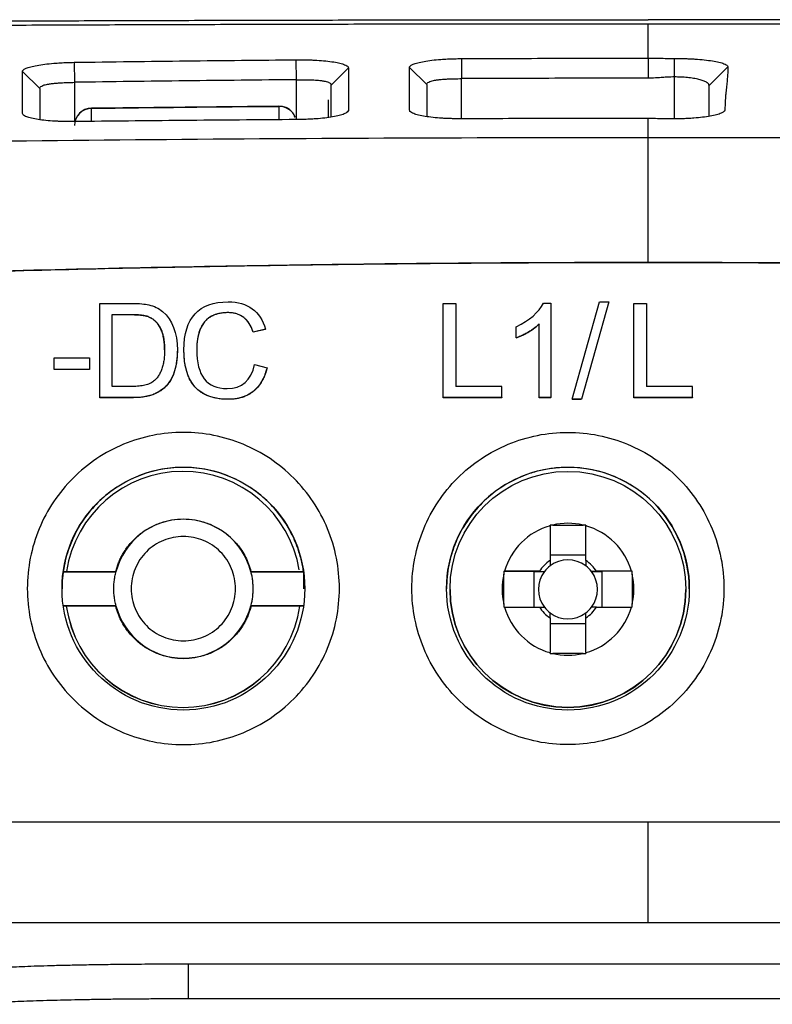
# Model space of a CAD drawing. Header units: millimetres. Extents: x 156922 to 157823, y 112322 to 113312.
# Tile 76 of 123: x 157441 to 157463, y 112912 to 112940. Entities that reach past the tile are written whole.
import ezdxf

# ---------------------------------------------------------------- set-up
doc = ezdxf.new("R2010")
doc.units = ezdxf.units.MM

msp = doc.modelspace()

# ---------------------------------------------------------------- linework, layer by layer
at = {"color": 7, "linetype": 'Continuous', "lineweight": 25}
for p, q in [((157449.029, 112938.524), (157449.024, 112939.1)), ((157453.786, 112939.133), (157453.789, 112938.555)), ((157459.172, 112939.145), (157459.172, 112938.567)), ((157459.929, 112938.604), (157459.929, 112939.139)), ((157442.621, 112939.026), (157442.629, 112938.449)), ((157450.529, 112938.866), (157450.029, 112938.369)), ((157452.789, 112938.386), (157452.288, 112938.877)), ((157461.473, 112938.893), (157460.929, 112938.356)), ((157441.629, 112938.273), (157441.128, 112938.76)), ((157449.029, 112937.375), (157449.029, 112938.524)), ((157453.789, 112937.399), (157453.789, 112938.555)), ((157459.929, 112937.395), (157459.929, 112938.604)), ((157441.629, 112938.273), (157441.629, 112937.373)), ((157442.629, 112938.449), (157442.629, 112937.318)), ((157452.789, 112938.386), (157452.789, 112937.462)), ((157460.929, 112937.469), (157460.929, 112938.356)), ((157448.525, 112937.76), (157443.122, 112937.702)), ((157443.122, 112937.705), (157443.122, 112937.699)), ((157443.123, 112937.323), (157443.122, 112937.699)), ((157448.525, 112937.757), (157448.525, 112937.37)), ((157449.959, 112937.44), (157449.959, 112937.941)), ((157450.457, 112937.564), (157450.529, 112937.635)), ((157459.172, 112933.26), (157459.172, 112936.862)), ((157443.356, 112929.362), (157443.356, 112932.076)), ((157443.356, 112932.076), (157444.289, 112932.076)), ((157453.262, 112932.076), (157453.622, 112932.076)), ((157453.262, 112929.362), (157453.262, 112932.076)), ((157453.622, 112932.076), (157453.622, 112929.684)), ((157456.15, 112932.089), (157456.365, 112932.089)), ((157456.365, 112932.089), (157456.365, 112929.362)), ((157456.983, 112929.316), (157457.77, 112932.123)), ((157458.039, 112932.123), (157457.251, 112929.316)), ((157458.039, 112932.121), (157457.251, 112929.314)), ((157457.77, 112932.123), (157458.039, 112932.123)), ((157458.039, 112932.121), (157458.039, 112932.123)), ((157458.762, 112929.362), (157458.762, 112932.076)), ((157458.762, 112932.076), (157459.122, 112932.076)), ((157459.122, 112932.076), (157459.122, 112929.684)), ((157443.716, 112931.754), (157444.285, 112931.754)), ((157443.716, 112929.684), (157443.716, 112931.754)), ((157444.285, 112931.753), (157443.716, 112931.753)), ((157444.285, 112931.754), (157444.285, 112931.753)), ((157447.058, 112931.812), (157447.058, 112931.813)), ((157444.749, 112931.699), (157444.749, 112931.697)), ((157456.031, 112929.362), (157456.031, 112931.487)), ((157448.135, 112931.331), (157447.784, 112931.248)), ((157448.135, 112931.329), (157447.784, 112931.246)), ((157447.784, 112931.246), (157447.784, 112931.248)), ((157448.135, 112931.329), (157448.135, 112931.331)), ((157455.366, 112931.085), (157455.366, 112931.407)), ((157455.366, 112931.085), (157455.366, 112931.083)), ((157445.786, 112930.738), (157445.786, 112930.74)), ((157442.039, 112930.175), (157442.039, 112930.51)), ((157442.039, 112930.51), (157443.064, 112930.51)), ((157443.064, 112930.51), (157443.064, 112930.175)), ((157447.822, 112930.314), (157448.182, 112930.224)), ((157442.039, 112930.174), (157442.039, 112930.175)), ((157443.064, 112930.175), (157442.039, 112930.175)), ((157443.064, 112930.174), (157442.039, 112930.174)), ((157443.064, 112930.175), (157443.064, 112930.174)), ((157444.294, 112929.684), (157443.716, 112929.684)), ((157454.956, 112929.684), (157453.622, 112929.684)), ((157454.956, 112929.362), (157454.956, 112929.684)), ((157460.456, 112929.684), (157459.122, 112929.684)), ((157460.456, 112929.362), (157460.456, 112929.684)), ((157443.356, 112929.361), (157443.356, 112929.362)), ((157444.333, 112929.362), (157443.356, 112929.362)), ((157444.333, 112929.361), (157443.356, 112929.361)), ((157444.333, 112929.362), (157444.333, 112929.361)), ((157447.06, 112929.314), (157447.06, 112929.316)), ((157453.262, 112929.361), (157453.262, 112929.362)), ((157454.956, 112929.362), (157453.262, 112929.362)), ((157454.956, 112929.361), (157453.262, 112929.361)), ((157454.956, 112929.362), (157454.956, 112929.361)), ((157456.031, 112929.361), (157456.031, 112929.362)), ((157456.365, 112929.362), (157456.031, 112929.362)), ((157456.365, 112929.361), (157456.031, 112929.361)), ((157456.365, 112929.361), (157456.365, 112929.362)), ((157456.983, 112929.316), (157456.983, 112929.314)), ((157456.983, 112929.316), (157457.251, 112929.316)), ((157457.251, 112929.314), (157456.983, 112929.314)), ((157457.251, 112929.314), (157457.251, 112929.316)), ((157460.456, 112929.362), (157458.762, 112929.362)), ((157458.762, 112929.361), (157458.762, 112929.362)), ((157460.456, 112929.361), (157458.762, 112929.361)), ((157460.456, 112929.362), (157460.456, 112929.361)), ((157456.344, 112925.671), (157456.344, 112924.667)), ((157456.423, 112925.691), (157457.295, 112925.691)), ((157457.374, 112924.667), (157457.374, 112925.671)), ((157457.374, 112924.82), (157456.344, 112924.82)), ((157442.304, 112924.347), (157442.305, 112924.352)), ((157442.304, 112924.347), (157443.826, 112924.347)), ((157442.305, 112924.352), (157443.819, 112924.352)), ((157443.819, 112924.352), (157443.826, 112924.347)), ((157447.719, 112924.352), (157447.712, 112924.347)), ((157447.712, 112924.347), (157449.234, 112924.347)), ((157447.719, 112924.352), (157449.233, 112924.352)), ((157449.233, 112924.352), (157449.234, 112924.347)), ((157449.234, 112924.347), (157449.234, 112923.855)), ((157455.01, 112924.357), (157455.876, 112924.352)), ((157456.034, 112924.357), (157455.03, 112924.357)), ((157455.876, 112924.352), (157455.876, 112923.327)), ((157455.876, 112924.352), (157456.181, 112924.352)), ((157457.536, 112924.352), (157457.842, 112924.352)), ((157458.688, 112924.357), (157457.684, 112924.357)), ((157458.708, 112924.357), (157457.842, 112924.352)), ((157457.842, 112923.327), (157457.842, 112924.352)), ((157455.01, 112923.406), (157455.01, 112924.279)), ((157458.708, 112924.279), (157458.708, 112923.406)), ((157453.459, 112923.837), (157453.459, 112923.833)), ((157460.259, 112923.833), (157460.259, 112923.837)), ((157443.826, 112923.364), (157442.304, 112923.364)), ((157443.819, 112923.352), (157442.305, 112923.352)), ((157443.819, 112923.352), (157443.826, 112923.364)), ((157447.719, 112923.352), (157447.712, 112923.364)), ((157449.234, 112923.364), (157447.712, 112923.364)), ((157449.233, 112923.352), (157447.719, 112923.352)), ((157455.03, 112923.327), (157456.034, 112923.327)), ((157457.684, 112923.327), (157458.688, 112923.327)), ((157456.344, 112923.017), (157456.344, 112922.013)), ((157457.374, 112922.013), (157457.374, 112923.017)), ((157456.344, 112922.853), (157457.374, 112922.853)), ((157457.295, 112921.993), (157456.423, 112921.993)), ((157459.172, 112914.236), (157459.172, 112917.128)), ((157459.172, 112914.236), (157461.172, 112914.236)), ((157461.172, 112914.236), (157499.559, 112914.236)), ((157445.903, 112913.045), (157497.729, 112913.045)), ((157445.903, 112913.045), (157445.903, 112912.045)), ((157445.903, 112912.045), (157497.729, 112912.045))]:
    msp.add_line(p, q, dxfattribs=at)
at = {"color": 7, "linetype": 'Continuous', "lineweight": 25, "flags": 128}
for points in [[(157448.525, 112937.757), (157448.525, 112937.763), (157448.525, 112937.76)], [(157459.172, 112936.862), (157460.172, 112936.861), (157461.172, 112936.86)]]:
    msp.add_lwpolyline(points, dxfattribs=at)
at = {"color": 7, "linetype": 'Continuous', "lineweight": 25}
for centre, radius in [((157445.769, 112923.859), 3.5), ((157456.859, 112923.859), 3.5), ((157456.859, 112923.837), 3.4)]:
    msp.add_circle(centre, radius, dxfattribs=at)
for centre, radius, start, end in [((157443.129, 112937.205), 0.5, 90.7555, 180.0253), ((157443.126, 112937.202), 0.497, 90.3863, 179.6484), ((157448.531, 112937.257), 0.5, 20.7318, 90.6738), ((157445.759, 112923.837), 3.4, 9.4672, 171.29), ((157456.859, 112923.852), 3.5, 0.0002, 90.0002), ((157445.769, 112923.855), 2.004, 14.1884, 165.8116), ((157456.859, 112923.842), 1.9, 105.7268, 164.2729), ((157456.859, 112923.842), 1.9, 76.7262, 103.2738), ((157456.859, 112923.842), 1.9, 15.7271, 74.2732), ((157456.859, 112923.842), 0.972, 121.9777, 148.022), ((157456.859, 112923.837), 0.851, 52.7591, 127.2409), ((157456.859, 112923.842), 0.972, 31.978, 58.0223), ((157456.859, 112923.837), 0.851, 142.7587, 217.2413), ((157456.859, 112923.837), 0.851, 127.241, 142.7587), ((157456.859, 112923.837), 0.851, 37.2413, 52.759), ((157456.859, 112923.837), 0.851, 322.7587, 37.2413), ((157456.859, 112923.842), 1.9, 166.7261, 193.2739), ((157456.859, 112923.842), 1.9, 346.7261, 13.2739), ((157456.859, 112923.833), 3.4, 180.0002, 359.9998), ((157445.759, 112923.833), 3.4, 188.132, 351.868), ((157445.759, 112923.837), 3.4, 188.2037, 351.7963), ((157445.769, 112923.856), 2.004, 194.1884, 345.8116), ((157456.859, 112923.842), 1.9, 195.7271, 254.2732), ((157456.859, 112923.842), 0.972, 211.978, 238.0223), ((157456.859, 112923.837), 0.851, 217.2413, 232.759), ((157456.859, 112923.842), 1.9, 285.7268, 344.2729), ((157456.859, 112923.842), 0.972, 301.9777, 328.022), ((157456.859, 112923.837), 0.851, 307.241, 322.7587), ((157456.859, 112923.837), 0.851, 232.7591, 307.2409), ((157456.859, 112923.842), 1.9, 256.7262, 283.2738)]:
    msp.add_arc(centre, radius, start, end, dxfattribs=at)
for points, knots in [([(157408.574, 112939.978), (157408.986, 112939.983), (157409.809, 112939.992), (157411.046, 112940.005), (157412.286, 112940.018), (157413.528, 112940.031), (157414.773, 112940.043), (157416.02, 112940.055), (157417.269, 112940.066), (157418.521, 112940.078), (157419.774, 112940.088), (157421.031, 112940.099), (157422.289, 112940.109), (157423.55, 112940.119), (157424.813, 112940.129), (157426.079, 112940.138), (157427.346, 112940.147), (157428.616, 112940.155), (157429.889, 112940.163), (157431.164, 112940.171), (157432.441, 112940.179), (157434.136, 112940.188), (157436.25, 112940.199), (157438.785, 112940.21), (157441.322, 112940.221), (157443.863, 112940.23), (157446.407, 112940.237), (157448.954, 112940.243), (157451.504, 112940.248), (157454.058, 112940.252), (157456.614, 112940.254), (157458.319, 112940.254), (157459.172, 112940.254)], [0, 0, 0, 0, 0.025196, 0.050378, 0.075548, 0.100707, 0.125857, 0.150999, 0.176135, 0.201267, 0.226395, 0.251522, 0.276649, 0.301777, 0.326908, 0.352044, 0.377186, 0.402336, 0.427494, 0.452664, 0.477846, 0.503041, 0.552805, 0.602523, 0.652206, 0.701865, 0.751514, 0.801162, 0.850824, 0.900509, 0.950231, 1, 1, 1, 1]), ([(157509.77, 112939.978), (157509.358, 112939.983), (157508.535, 112939.992), (157507.296, 112940.005), (157506.055, 112940.018), (157504.811, 112940.031), (157503.564, 112940.043), (157502.315, 112940.055), (157501.063, 112940.066), (157499.809, 112940.078), (157498.553, 112940.088), (157497.295, 112940.099), (157496.034, 112940.109), (157494.772, 112940.119), (157493.509, 112940.128), (157492.243, 112940.138), (157490.976, 112940.146), (157489.708, 112940.155), (157488.439, 112940.163), (157487.168, 112940.171), (157485.897, 112940.178), (157484.625, 112940.185), (157483.351, 112940.192), (157482.078, 112940.198), (157480.803, 112940.204), (157479.529, 112940.21), (157478.254, 112940.215), (157476.979, 112940.22), (157475.703, 112940.225), (157474.428, 112940.229), (157473.153, 112940.233), (157471.879, 112940.237), (157470.604, 112940.24), (157469.33, 112940.243), (157468.057, 112940.246), (157466.785, 112940.248), (157465.513, 112940.25), (157464.243, 112940.251), (157462.973, 112940.253), (157461.705, 112940.254), (157460.438, 112940.254), (157459.594, 112940.254), (157459.172, 112940.254)], [0, 0, 0, 0, 0.025202, 0.050404, 0.075604, 0.100802, 0.125997, 0.151189, 0.176375, 0.201557, 0.226732, 0.251901, 0.277062, 0.302214, 0.327358, 0.352491, 0.377614, 0.402725, 0.427824, 0.45291, 0.477982, 0.50304, 0.528082, 0.553108, 0.578118, 0.60311, 0.628083, 0.653038, 0.677973, 0.702887, 0.727781, 0.752652, 0.7775, 0.802325, 0.827127, 0.851903, 0.876654, 0.901378, 0.926076, 0.950746, 0.975387, 1, 1, 1, 1]), ([(157422.174, 112939.98), (157422.595, 112939.983), (157423.435, 112939.991), (157424.697, 112940.001), (157425.961, 112940.011), (157427.227, 112940.021), (157428.494, 112940.03), (157429.763, 112940.039), (157431.033, 112940.047), (157432.305, 112940.055), (157433.577, 112940.063), (157434.851, 112940.07), (157436.126, 112940.077), (157437.402, 112940.084), (157438.679, 112940.09), (157439.957, 112940.096), (157441.235, 112940.101), (157442.514, 112940.106), (157443.794, 112940.111), (157445.074, 112940.116), (157446.355, 112940.119), (157447.636, 112940.123), (157448.918, 112940.126), (157450.2, 112940.129), (157451.481, 112940.132), (157452.763, 112940.134), (157454.045, 112940.135), (157455.327, 112940.137), (157456.609, 112940.138), (157457.891, 112940.138), (157458.745, 112940.138), (157459.172, 112940.138)], [0, 0, 0, 0, 0.034623, 0.069235, 0.103838, 0.138431, 0.173013, 0.207586, 0.242148, 0.276701, 0.311244, 0.345776, 0.380299, 0.414811, 0.449314, 0.483807, 0.518289, 0.552762, 0.587225, 0.621677, 0.65612, 0.690553, 0.724976, 0.759389, 0.793792, 0.828185, 0.862568, 0.896941, 0.931304, 0.965657, 1, 1, 1, 1]), ([(157459.172, 112939.145), (157459.172, 112939.496), (157459.172, 112939.828), (157459.172, 112940.138), (157459.172, 112940.138), (157459.172, 112940.138), (157459.172, 112940.138)], [0.662291, 0.662291, 0.662291, 0.662291, 1, 1, 1, 1.0000017, 1.0000017, 1.0000017, 1.0000017]), ([(157459.172, 112940.138), (157459.572, 112940.138), (157460.371, 112940.138), (157461.57, 112940.138), (157462.769, 112940.137), (157463.969, 112940.136), (157465.169, 112940.134), (157466.369, 112940.132), (157467.569, 112940.13), (157468.769, 112940.128), (157469.969, 112940.125), (157471.17, 112940.122), (157472.37, 112940.118), (157473.57, 112940.114), (157474.769, 112940.11), (157475.968, 112940.106), (157477.167, 112940.101), (157478.366, 112940.096), (157479.564, 112940.09), (157480.761, 112940.085), (157481.958, 112940.079), (157483.154, 112940.072), (157484.349, 112940.065), (157485.543, 112940.058), (157486.737, 112940.051), (157487.929, 112940.043), (157489.121, 112940.035), (157490.311, 112940.026), (157491.501, 112940.018), (157492.689, 112940.008), (157493.875, 112939.999), (157495.061, 112939.989), (157496.245, 112939.979), (157497.427, 112939.969), (157498.608, 112939.958), (157499.788, 112939.947), (157500.965, 112939.935), (157502.141, 112939.924), (157503.316, 112939.912), (157504.488, 112939.899), (157505.658, 112939.886), (157506.826, 112939.873), (157507.993, 112939.86), (157509.157, 112939.846), (157510.319, 112939.832), (157511.479, 112939.818), (157512.636, 112939.803), (157513.406, 112939.793), (157513.79, 112939.788)], [0, 0, 0, 0, 0.02154, 0.043088, 0.064645, 0.086211, 0.107786, 0.12937, 0.150963, 0.172565, 0.194175, 0.215794, 0.237422, 0.259059, 0.280705, 0.30236, 0.324024, 0.345696, 0.367377, 0.389068, 0.410767, 0.432475, 0.454191, 0.475917, 0.497652, 0.519395, 0.541148, 0.562909, 0.584679, 0.606458, 0.628246, 0.650042, 0.671848, 0.693663, 0.715486, 0.737318, 0.75916, 0.78101, 0.802869, 0.824736, 0.846613, 0.868499, 0.890394, 0.912297, 0.934209, 0.956131, 0.978061, 1, 1, 1, 1]), ([(157442.621, 112939.026), (157443.7, 112939.041), (157445.835, 112939.07), (157447.969, 112939.09), (157449.024, 112939.1)], [0, 0, 0, 0, 0.505989, 1, 1, 1, 1]), ([(157449.024, 112939.1), (157449.064, 112939.101), (157449.145, 112939.101), (157449.266, 112939.1), (157449.384, 112939.097), (157449.501, 112939.092), (157449.67, 112939.083), (157449.883, 112939.066), (157450.11, 112939.037), (157450.294, 112939), (157450.413, 112938.963), (157450.484, 112938.928), (157450.522, 112938.897), (157450.526, 112938.876), (157450.529, 112938.866)], [0, 0, 0, 0, 0.050105, 0.099814, 0.149496, 0.199514, 0.250229, 0.374584, 0.499897, 0.623974, 0.749688, 0.833573, 0.916595, 1, 1, 1, 1]), ([(157452.288, 112938.877), (157452.289, 112938.884), (157452.291, 112938.896), (157452.304, 112938.915), (157452.326, 112938.934), (157452.357, 112938.953), (157452.415, 112938.98), (157452.521, 112939.015), (157452.704, 112939.054), (157452.929, 112939.087), (157453.165, 112939.109), (157453.386, 112939.123), (157453.585, 112939.131), (157453.719, 112939.132), (157453.786, 112939.133)], [0, 0, 0, 0, 0.050045, 0.099853, 0.149685, 0.199801, 0.250455, 0.376295, 0.500245, 0.625517, 0.749905, 0.834221, 0.917015, 1, 1, 1, 1]), ([(157453.786, 112939.133), (157454.686, 112939.136), (157456.481, 112939.144), (157458.277, 112939.145), (157459.172, 112939.145)], [0, 0, 0, 0, 0.501133, 1, 1, 1, 1]), ([(157459.172, 112939.145), (157459.205, 112939.145), (157459.28, 112939.144), (157459.407, 112939.143), (157459.574, 112939.142), (157459.751, 112939.139), (157459.877, 112939.139), (157459.929, 112939.139)], [0, 0, 0, 0, 0.130988, 0.297633, 0.500016, 0.793109, 1, 1, 1, 1]), ([(157459.929, 112939.139), (157459.97, 112939.139), (157460.052, 112939.138), (157460.173, 112939.136), (157460.292, 112939.132), (157460.409, 112939.127), (157460.58, 112939.117), (157460.797, 112939.098), (157461.031, 112939.067), (157461.224, 112939.03), (157461.35, 112938.992), (157461.425, 112938.956), (157461.466, 112938.925), (157461.471, 112938.903), (157461.473, 112938.893)], [0, 0, 0, 0, 0.050278, 0.100103, 0.149797, 0.199686, 0.250092, 0.37478, 0.499902, 0.624663, 0.749808, 0.833461, 0.916388, 1, 1, 1, 1]), ([(157441.128, 112938.76), (157441.129, 112938.767), (157441.131, 112938.779), (157441.144, 112938.798), (157441.166, 112938.817), (157441.196, 112938.835), (157441.254, 112938.863), (157441.359, 112938.898), (157441.542, 112938.938), (157441.766, 112938.972), (157442.001, 112938.996), (157442.222, 112939.012), (157442.419, 112939.021), (157442.553, 112939.024), (157442.621, 112939.026)], [0, 0, 0, 0, 0.050094, 0.099934, 0.149775, 0.199871, 0.250473, 0.376175, 0.500259, 0.62563, 0.749897, 0.83421, 0.917004, 1, 1, 1, 1]), ([(157461.473, 112938.893), (157461.472, 112938.848), (157461.47, 112938.75), (157461.46, 112938.608), (157461.445, 112938.452), (157461.429, 112938.29), (157461.412, 112938.127), (157461.398, 112937.967), (157461.389, 112937.818), (157461.388, 112937.71), (157461.387, 112937.657)], [0, 0, 0, 0, 0.1150045, 0.2500439, 0.3568271, 0.5000427, 0.6478412, 0.7500189, 0.8789503, 1, 1, 1, 1]), ([(157449.029, 112938.524), (157447.967, 112938.514), (157445.833, 112938.493), (157443.7, 112938.464), (157442.629, 112938.449)], [0, 0, 0, 0, 0.497876, 1, 1, 1, 1]), ([(157449.029, 112938.524), (157449.091, 112938.525), (157449.213, 112938.526), (157449.401, 112938.524), (157449.585, 112938.516), (157449.734, 112938.502), (157449.829, 112938.486), (157449.899, 112938.47), (157449.946, 112938.454), (157449.991, 112938.431), (157450.021, 112938.405), (157450.029, 112938.381), (157450.029, 112938.369)], [2, 2, 2, 2, 2.385379, 2.76693, 3.212195, 3.655425, 3.947547, 4.104801, 4.419257, 4.577532, 4.898635, 5.198814, 5.198814, 5.198814, 5.198814]), ([(157452.789, 112938.386), (157452.789, 112938.399), (157452.798, 112938.425), (157452.84, 112938.459), (157452.919, 112938.49), (157453.026, 112938.513), (157453.131, 112938.526), (157453.207, 112938.534), (157453.286, 112938.54), (157453.409, 112938.548), (157453.584, 112938.553), (157453.72, 112938.555), (157453.789, 112938.555)], [2, 2, 2, 2, 2.319285, 2.659026, 3.027243, 3.463928, 3.758271, 3.906497, 4.055395, 4.339051, 4.76238, 5.189994, 5.189994, 5.189994, 5.189994]), ([(157459.172, 112938.568), (157458.274, 112938.567), (157456.479, 112938.566), (157454.685, 112938.559), (157453.789, 112938.555)], [0, 0, 0, 0, 0.500757, 1, 1, 1, 1]), ([(157459.929, 112938.604), (157459.896, 112938.604), (157459.821, 112938.602), (157459.695, 112938.596), (157459.528, 112938.584), (157459.351, 112938.571), (157459.225, 112938.568), (157459.172, 112938.567)], [0, 0, 0, 0, 0.129617, 0.2962571, 0.5000045, 0.7914886, 1, 1, 1, 1]), ([(157460.929, 112938.356), (157460.928, 112938.365), (157460.926, 112938.38), (157460.913, 112938.402), (157460.895, 112938.421), (157460.875, 112938.437), (157460.837, 112938.462), (157460.766, 112938.495), (157460.639, 112938.533), (157460.486, 112938.564), (157460.308, 112938.587), (157460.12, 112938.601), (157459.992, 112938.603), (157459.929, 112938.604)], [0, 0, 0, 0, 0.065503, 0.123477, 0.173921, 0.216834, 0.252215, 0.383834, 0.502968, 0.633052, 0.759098, 0.881332, 1, 1, 1, 1]), ([(157441.629, 112938.273), (157441.629, 112938.286), (157441.638, 112938.312), (157441.68, 112938.345), (157441.759, 112938.376), (157441.867, 112938.399), (157441.972, 112938.413), (157442.049, 112938.421), (157442.128, 112938.428), (157442.251, 112938.437), (157442.425, 112938.444), (157442.561, 112938.448), (157442.629, 112938.449)], [2, 2, 2, 2, 2.319067, 2.658461, 3.02678, 3.464273, 3.759177, 3.90771, 4.056932, 4.338616, 4.759786, 5.185472, 5.185472, 5.185472, 5.185472]), ([(157450.029, 112937.448), (157450.029, 112937.556), (157450.029, 112937.877), (157450.029, 112938.173), (157450.029, 112938.369)], [0, 0, 0, 0, 0.3388102, 1, 1, 1, 1]), ([(157448.992, 112937.441), (157448.972, 112937.486), (157448.929, 112937.582), (157448.808, 112937.687), (157448.665, 112937.754), (157448.57, 112937.756), (157448.525, 112937.757)], [0, 0, 0, 0, 0.23996, 0.512236, 0.768583, 1, 1, 1, 1]), ([(157442.624, 112937.318), (157442.586, 112937.318), (157442.509, 112937.317), (157442.394, 112937.318), (157442.282, 112937.321), (157442.171, 112937.324), (157442.009, 112937.332), (157441.802, 112937.348), (157441.574, 112937.376), (157441.384, 112937.412), (157441.258, 112937.449), (157441.181, 112937.484), (157441.139, 112937.516), (157441.133, 112937.538), (157441.13, 112937.549)], [0, 0, 0, 0, 0.050702, 0.100794, 0.150547, 0.200239, 0.250151, 0.375437, 0.499857, 0.624868, 0.749583, 0.833568, 0.916524, 1, 1, 1, 1]), ([(157450.529, 112937.635), (157450.528, 112937.629), (157450.525, 112937.615), (157450.509, 112937.595), (157450.485, 112937.575), (157450.451, 112937.556), (157450.387, 112937.527), (157450.272, 112937.491), (157450.08, 112937.452), (157449.851, 112937.419), (157449.621, 112937.398), (157449.408, 112937.385), (157449.219, 112937.377), (157449.091, 112937.376), (157449.026, 112937.375)], [0, 0, 0, 0, 0.050194, 0.099985, 0.149722, 0.199752, 0.250418, 0.375036, 0.500196, 0.624449, 0.749913, 0.832958, 0.915905, 1, 1, 1, 1]), ([(157453.788, 112937.398), (157453.749, 112937.398), (157453.672, 112937.398), (157453.558, 112937.4), (157453.445, 112937.404), (157453.334, 112937.408), (157453.171, 112937.418), (157452.964, 112937.435), (157452.736, 112937.465), (157452.546, 112937.503), (157452.419, 112937.542), (157452.341, 112937.579), (157452.299, 112937.611), (157452.293, 112937.633), (157452.29, 112937.645)], [0, 0, 0, 0, 0.050586, 0.100627, 0.150393, 0.200158, 0.250197, 0.375584, 0.499941, 0.624916, 0.7497, 0.833837, 0.916745, 1, 1, 1, 1]), ([(157459.172, 112937.407), (157458.285, 112937.407), (157456.49, 112937.406), (157454.695, 112937.401), (157453.788, 112937.398)], [0, 0, 0, 0, 0.4943002, 1, 1, 1, 1]), ([(157459.929, 112937.395), (157459.896, 112937.395), (157459.821, 112937.396), (157459.695, 112937.397), (157459.528, 112937.4), (157459.351, 112937.403), (157459.225, 112937.404), (157459.172, 112937.404)], [0, 0, 0, 0, 0.130275, 0.2968975, 0.5000234, 0.7923104, 1, 1, 1, 1]), ([(157461.387, 112937.657), (157461.387, 112937.65), (157461.385, 112937.637), (157461.371, 112937.617), (157461.349, 112937.597), (157461.319, 112937.577), (157461.26, 112937.548), (157461.153, 112937.512), (157460.971, 112937.472), (157460.749, 112937.439), (157460.523, 112937.417), (157460.311, 112937.404), (157460.122, 112937.397), (157459.993, 112937.396), (157459.929, 112937.395)], [0, 0, 0, 0, 0.050407, 0.100344, 0.150107, 0.199996, 0.250306, 0.375434, 0.500237, 0.62529, 0.750054, 0.83367, 0.916478, 1, 1, 1, 1]), ([(157449.026, 112937.375), (157447.932, 112937.367), (157445.798, 112937.352), (157443.664, 112937.329), (157442.624, 112937.318)], [0, 0, 0, 0, 0.512701, 1, 1, 1, 1]), ([(157461.172, 112936.858), (157462.327, 112936.857), (157464.638, 112936.853), (157468.104, 112936.841), (157473.636, 112936.809), (157479.61, 112936.748), (157486.05, 112936.644), (157490.861, 112936.545), (157495.703, 112936.425), (157498.922, 112936.328), (157500.55, 112936.279)], [0, 0, 0, 0, 0.087977, 0.176008, 0.264056, 0.50937, 0.631091, 0.75468, 0.875935, 1, 1, 1, 1]), ([(157420.084, 112932.198), (157421.077, 112932.249), (157423.044, 112932.35), (157425.961, 112932.487), (157428.815, 112932.612), (157431.606, 112932.724), (157434.333, 112932.823), (157436.998, 112932.911), (157440.133, 112933.003), (157443.722, 112933.092), (157447.748, 112933.169), (157451.659, 112933.222), (157455.454, 112933.254), (157457.946, 112933.258), (157459.172, 112933.26)], [0, 0, 0, 0, 0.076331, 0.151025, 0.224069, 0.295482, 0.365274, 0.433442, 0.499982, 0.605894, 0.708863, 0.808877, 0.905926, 1, 1, 1, 1]), ([(157498.261, 112932.194), (157497.303, 112932.243), (157495.397, 112932.341), (157492.551, 112932.475), (157489.732, 112932.598), (157486.941, 112932.711), (157484.177, 112932.813), (157481.441, 112932.904), (157476.352, 112933.054), (157468.934, 112933.21), (157459.175, 112933.279), (157449.413, 112933.21), (157441.307, 112933.04), (157434.83, 112932.839), (157429.988, 112932.657), (157425.063, 112932.445), (157421.753, 112932.278), (157420.084, 112932.194)], [0, 0, 0, 0, 0.036786, 0.073214, 0.109285, 0.144998, 0.180355, 0.215357, 0.250002, 0.375639, 0.499952, 0.62432, 0.75004, 0.810926, 0.872879, 0.935903, 1, 1, 1, 1]), ([(157459.172, 112933.26), (157459.939, 112933.259), (157461.487, 112933.257), (157463.83, 112933.244), (157466.213, 112933.224), (157468.637, 112933.195), (157471.101, 112933.156), (157473.606, 112933.108), (157476.152, 112933.051), (157479.37, 112932.968), (157483.327, 112932.846), (157488.09, 112932.67), (157493.096, 112932.458), (157496.512, 112932.286), (157498.261, 112932.199)], [0, 0, 0, 0, 0.058848, 0.118743, 0.179684, 0.241668, 0.304695, 0.368762, 0.433867, 0.500008, 0.615679, 0.737578, 0.865689, 1, 1, 1, 1]), ([(157444.285, 112931.754), (157444.334, 112931.754), (157444.427, 112931.753), (157444.554, 112931.742), (157444.66, 112931.727), (157444.721, 112931.708), (157444.749, 112931.699)], [0, 0, 0, 0, 0.317374, 0.588807, 0.8156, 1, 1, 1, 1]), ([(157444.749, 112931.697), (157444.731, 112931.703), (157444.693, 112931.716), (157444.63, 112931.729), (157444.558, 112931.74), (157444.475, 112931.747), (157444.383, 112931.752), (157444.319, 112931.752), (157444.285, 112931.753)], [0, 0, 0, 0, 0.118422, 0.255214, 0.411258, 0.587147, 0.783296, 1, 1, 1, 1]), ([(157447.058, 112931.812), (157447.016, 112931.811), (157446.936, 112931.809), (157446.82, 112931.792), (157446.713, 112931.765), (157446.615, 112931.727), (157446.527, 112931.677), (157446.448, 112931.617), (157446.378, 112931.545), (157446.317, 112931.462), (157446.267, 112931.368), (157446.225, 112931.263), (157446.193, 112931.148), (157446.17, 112931.021), (157446.157, 112930.884), (157446.155, 112930.789), (157446.154, 112930.74)], [0, 0, 0, 0, 0.0776399, 0.1501835, 0.2184191, 0.2832927, 0.3459024, 0.4074679, 0.4692705, 0.5325774, 0.598569, 0.6682895, 0.7426261, 0.822312, 0.9079431, 1, 1, 1, 1]), ([(157447.784, 112931.246), (157447.771, 112931.282), (157447.747, 112931.352), (157447.7, 112931.449), (157447.645, 112931.535), (157447.583, 112931.609), (157447.514, 112931.672), (157447.437, 112931.723), (157447.352, 112931.763), (157447.261, 112931.792), (157447.162, 112931.809), (157447.093, 112931.811), (157447.058, 112931.812)], [0, 0, 0, 0, 0.115088, 0.22261, 0.323813, 0.42019, 0.513468, 0.605545, 0.698396, 0.793946, 0.893965, 1, 1, 1, 1]), ([(157444.749, 112931.699), (157444.774, 112931.688), (157444.825, 112931.666), (157444.896, 112931.622), (157444.959, 112931.57), (157445.016, 112931.51), (157445.066, 112931.442), (157445.11, 112931.365), (157445.146, 112931.281), (157445.176, 112931.188), (157445.199, 112931.087), (157445.215, 112930.979), (157445.225, 112930.862), (157445.226, 112930.781), (157445.227, 112930.739)], [0, 0, 0, 0, 0.073509, 0.145267, 0.216429, 0.288176, 0.361662, 0.437963, 0.51804, 0.602725, 0.692725, 0.788628, 0.890919, 1, 1, 1, 1]), ([(157445.227, 112930.738), (157445.226, 112930.793), (157445.224, 112930.898), (157445.206, 112931.049), (157445.177, 112931.185), (157445.136, 112931.307), (157445.083, 112931.415), (157445.018, 112931.509), (157444.94, 112931.588), (157444.85, 112931.652), (157444.783, 112931.682), (157444.749, 112931.697)], [0, 0, 0, 0, 0.143946, 0.276044, 0.397345, 0.509201, 0.613336, 0.71188, 0.807334, 0.902449, 1, 1, 1, 1]), ([(157455.366, 112931.085), (157455.41, 112931.102), (157455.495, 112931.135), (157455.617, 112931.193), (157455.732, 112931.257), (157455.839, 112931.327), (157455.939, 112931.403), (157456.001, 112931.459), (157456.031, 112931.487)], [0, 0, 0, 0, 0.178291, 0.350953, 0.518674, 0.682207, 0.842361, 1, 1, 1, 1]), ([(157456.031, 112931.485), (157456.001, 112931.457), (157455.939, 112931.401), (157455.839, 112931.326), (157455.732, 112931.256), (157455.617, 112931.192), (157455.495, 112931.133), (157455.41, 112931.1), (157455.366, 112931.083)], [0, 0, 0, 0, 0.157639, 0.317793, 0.481326, 0.649047, 0.821709, 1, 1, 1, 1]), ([(157445.595, 112930.732), (157445.594, 112930.673), (157445.592, 112930.559), (157445.575, 112930.394), (157445.548, 112930.241), (157445.509, 112930.1), (157445.458, 112929.971), (157445.397, 112929.854), (157445.323, 112929.75), (157445.238, 112929.658), (157445.142, 112929.578), (157445.035, 112929.51), (157444.916, 112929.455), (157444.786, 112929.413), (157444.645, 112929.383), (157444.493, 112929.364), (157444.388, 112929.362), (157444.333, 112929.361)], [0, 0, 0, 0, 0.082759, 0.160173, 0.232678, 0.300805, 0.365192, 0.426595, 0.485884, 0.544024, 0.602036, 0.660949, 0.721747, 0.785324, 0.852466, 0.923839, 1, 1, 1, 1]), ([(157445.227, 112930.739), (157445.226, 112930.685), (157445.224, 112930.58), (157445.208, 112930.429), (157445.181, 112930.292), (157445.142, 112930.167), (157445.093, 112930.056), (157445.033, 112929.957), (157444.982, 112929.902), (157444.957, 112929.875)], [0, 0, 0, 0, 0.175986, 0.338557, 0.488815, 0.62815, 0.758307, 0.881419, 1, 1, 1, 1]), ([(157447.06, 112929.314), (157447.008, 112929.315), (157446.908, 112929.317), (157446.763, 112929.334), (157446.628, 112929.362), (157446.503, 112929.4), (157446.388, 112929.451), (157446.283, 112929.512), (157446.187, 112929.585), (157446.102, 112929.669), (157446.027, 112929.764), (157445.962, 112929.871), (157445.907, 112929.988), (157445.863, 112930.117), (157445.828, 112930.257), (157445.804, 112930.407), (157445.788, 112930.569), (157445.787, 112930.68), (157445.786, 112930.738)], [0, 0, 0, 0, 0.070487, 0.136822, 0.199475, 0.258999, 0.316041, 0.371336, 0.425686, 0.47994, 0.534947, 0.591524, 0.650424, 0.712313, 0.777767, 0.847272, 0.921238, 1, 1, 1, 1]), ([(157448.182, 112930.222), (157448.17, 112930.177), (157448.145, 112930.09), (157448.098, 112929.966), (157448.043, 112929.852), (157447.98, 112929.749), (157447.909, 112929.657), (157447.83, 112929.576), (157447.743, 112929.506), (157447.648, 112929.446), (157447.545, 112929.398), (157447.435, 112929.36), (157447.317, 112929.334), (157447.191, 112929.317), (157447.104, 112929.315), (157447.06, 112929.314)], [0, 0, 0, 0, 0.088766, 0.172658, 0.252269, 0.328296, 0.401536, 0.472879, 0.543288, 0.613765, 0.685308, 0.758873, 0.835337, 0.915486, 1, 1, 1, 1]), ([(157444.957, 112929.875), (157444.942, 112929.861), (157444.912, 112929.833), (157444.858, 112929.798), (157444.798, 112929.767), (157444.731, 112929.741), (157444.657, 112929.72), (157444.576, 112929.704), (157444.488, 112929.692), (157444.393, 112929.685), (157444.328, 112929.685), (157444.294, 112929.684)], [0, 0, 0, 0, 0.085979, 0.175761, 0.270696, 0.371927, 0.480398, 0.596877, 0.721986, 0.856225, 1, 1, 1, 1]), ([(157456.859, 112928.362), (157456.27, 112928.362), (157455.681, 112928.245), (157454.593, 112927.794), (157454.093, 112927.46), (157453.26, 112926.627), (157452.927, 112926.128), (157452.476, 112925.04), (157452.359, 112924.451), (157452.359, 112923.273), (157452.476, 112922.684), (157452.927, 112921.596), (157453.26, 112921.097), (157454.093, 112920.263), (157454.593, 112919.93), (157455.681, 112919.479), (157456.27, 112919.362), (157457.448, 112919.362), (157458.037, 112919.479), (157459.125, 112919.93), (157459.624, 112920.263), (157460.457, 112921.097), (157460.791, 112921.596), (157461.242, 112922.684), (157461.359, 112923.273), (157461.359, 112924.451), (157461.242, 112925.04), (157460.791, 112926.128), (157460.457, 112926.627), (157459.624, 112927.46), (157459.125, 112927.794), (157458.037, 112928.245), (157457.448, 112928.362), (157456.859, 112928.362)], [0, 0, 0, 0, 0.0625, 0.0625, 0.125, 0.125, 0.1875, 0.1875, 0.25, 0.25, 0.3125, 0.3125, 0.375, 0.375, 0.4375, 0.4375, 0.5, 0.5, 0.5625, 0.5625, 0.625, 0.625, 0.6875, 0.6875, 0.75, 0.75, 0.8125, 0.8125, 0.875, 0.875, 0.9375, 0.9375, 1, 1, 1, 1]), ([(157449.233, 112924.352), (157449.224, 112924.411), (157449.205, 112924.529), (157449.166, 112924.703), (157449.118, 112924.875), (157449.062, 112925.044), (157448.997, 112925.209), (157448.923, 112925.372), (157448.774, 112925.663), (157448.509, 112926.062), (157448.072, 112926.512), (157447.564, 112926.879), (157446.998, 112927.149), (157446.394, 112927.316), (157445.769, 112927.37), (157445.144, 112927.316), (157444.54, 112927.149), (157443.974, 112926.879), (157443.466, 112926.512), (157443.029, 112926.062), (157442.739, 112925.626), (157442.556, 112925.252), (157442.444, 112924.961), (157442.357, 112924.661), (157442.322, 112924.455), (157442.305, 112924.352)], [0, 0, 0, 0, 0.017984, 0.035854, 0.053655, 0.071435, 0.089241, 0.10712, 0.125118, 0.187572, 0.250083, 0.312538, 0.375048, 0.437503, 0.500013, 0.562468, 0.624979, 0.687433, 0.749944, 0.812399, 0.874909, 0.906298, 0.937441, 0.968591, 1, 1, 1, 1]), ([(157456.859, 112927.352), (157456.793, 112927.351), (157456.662, 112927.349), (157456.466, 112927.332), (157456.272, 112927.305), (157456.08, 112927.267), (157455.891, 112927.218), (157455.703, 112927.158), (157455.367, 112927.029), (157454.901, 112926.782), (157454.369, 112926.343), (157453.929, 112925.81), (157453.659, 112925.301), (157453.504, 112924.87), (157453.42, 112924.537), (157453.368, 112924.197), (157453.362, 112923.967), (157453.359, 112923.852)], [0, 0, 0, 0, 0.0360148, 0.0717501, 0.1073183, 0.1428334, 0.1784099, 0.2141617, 0.2502012, 0.3750664, 0.5000332, 0.6248984, 0.7498653, 0.8126666, 0.874882, 0.9371229, 1, 1, 1, 1]), ([(157443.819, 112924.352), (157443.831, 112924.395), (157443.854, 112924.481), (157443.9, 112924.605), (157443.954, 112924.726), (157444.015, 112924.844), (157444.119, 112925.014), (157444.283, 112925.225), (157444.529, 112925.45), (157444.808, 112925.632), (157445.214, 112925.809), (157445.769, 112925.903), (157446.323, 112925.809), (157446.729, 112925.632), (157447.008, 112925.45), (157447.254, 112925.225), (157447.437, 112924.991), (157447.566, 112924.768), (157447.657, 112924.565), (157447.698, 112924.423), (157447.719, 112924.352)], [0, 0, 0, 0, 0.025133, 0.050111, 0.075041, 0.100035, 0.125202, 0.187691, 0.250285, 0.312774, 0.375368, 0.500019, 0.624671, 0.68716, 0.749754, 0.812243, 0.874837, 0.91662, 0.958171, 1, 1, 1, 1]), ([(157447.273, 112923.857), (157447.273, 112923.66), (157447.234, 112923.463), (157447.083, 112923.1), (157446.972, 112922.933), (157446.693, 112922.654), (157446.527, 112922.543), (157446.163, 112922.392), (157445.966, 112922.353), (157445.572, 112922.353), (157445.375, 112922.392), (157445.011, 112922.543), (157444.844, 112922.654), (157444.566, 112922.933), (157444.454, 112923.1), (157444.304, 112923.463), (157444.265, 112923.66), (157444.265, 112924.054), (157444.304, 112924.251), (157444.454, 112924.615), (157444.566, 112924.782), (157444.844, 112925.06), (157445.011, 112925.172), (157445.375, 112925.322), (157445.572, 112925.361), (157445.966, 112925.361), (157446.163, 112925.322), (157446.527, 112925.172), (157446.693, 112925.06), (157446.972, 112924.782), (157447.083, 112924.615), (157447.234, 112924.251), (157447.273, 112924.054), (157447.273, 112923.857)], [0, 0, 0, 0, 0.0625, 0.0625, 0.125, 0.125, 0.1875, 0.1875, 0.25, 0.25, 0.3125, 0.3125, 0.375, 0.375, 0.4375, 0.4375, 0.5, 0.5, 0.5625, 0.5625, 0.625, 0.625, 0.6875, 0.6875, 0.75, 0.75, 0.8125, 0.8125, 0.875, 0.875, 0.9375, 0.9375, 1, 1, 1, 1]), ([(157442.304, 112924.347), (157442.297, 112924.292), (157442.283, 112924.184), (157442.271, 112924.02), (157442.27, 112923.91), (157442.269, 112923.855)], [0, 0, 0, 0, 0.333456, 0.666544, 1, 1, 1, 1]), ([(157443.826, 112923.364), (157443.815, 112923.411), (157443.793, 112923.504), (157443.773, 112923.644), (157443.763, 112923.785), (157443.763, 112923.926), (157443.773, 112924.067), (157443.793, 112924.207), (157443.815, 112924.3), (157443.826, 112924.347)], [0, 0, 0, 0, 0.1446767, 0.2875394, 0.4293026, 0.5706974, 0.7124606, 0.8553233, 1, 1, 1, 1]), ([(157447.712, 112924.347), (157447.722, 112924.306), (157447.74, 112924.226), (157447.759, 112924.103), (157447.771, 112923.98), (157447.773, 112923.897), (157447.773, 112923.855)], [0, 0, 0, 0, 0.250482, 0.5, 0.749518, 1, 1, 1, 1]), ([(157447.773, 112923.855), (157447.773, 112923.814), (157447.771, 112923.731), (157447.759, 112923.608), (157447.74, 112923.485), (157447.722, 112923.405), (157447.712, 112923.364)], [0, 0, 0, 0, 0.250482, 0.5, 0.749518, 1, 1, 1, 1]), ([(157447.719, 112923.352), (157447.707, 112923.309), (157447.683, 112923.224), (157447.638, 112923.099), (157447.584, 112922.978), (157447.522, 112922.86), (157447.419, 112922.69), (157447.254, 112922.48), (157447.009, 112922.255), (157446.73, 112922.072), (157446.323, 112921.895), (157445.769, 112921.802), (157445.215, 112921.895), (157444.808, 112922.072), (157444.529, 112922.255), (157444.283, 112922.48), (157444.101, 112922.713), (157443.971, 112922.937), (157443.881, 112923.139), (157443.84, 112923.281), (157443.819, 112923.352)], [0, 0, 0, 0, 0.025133, 0.050111, 0.075041, 0.100035, 0.125202, 0.187691, 0.250285, 0.312774, 0.375368, 0.500019, 0.624671, 0.68716, 0.749754, 0.812243, 0.874837, 0.91662, 0.958171, 1, 1, 1, 1]), ([(157459.172, 112917.128), (157457.367, 112917.128), (157453.881, 112917.128), (157448.836, 112917.128), (157444.161, 112917.128), (157437.94, 112917.128), (157430.025, 112917.129), (157423.545, 112917.128), (157420.292, 112917.128)], [0, 0, 0, 0, 0.139252, 0.269004, 0.389253, 0.5, 0.749024, 1, 1, 1, 1]), ([(157498.052, 112917.128), (157495.245, 112917.128), (157489.342, 112917.128), (157480.055, 112917.129), (157469.902, 112917.128), (157462.845, 112917.128), (157459.172, 112917.128)], [0, 0, 0, 0, 0.216612, 0.455474, 0.716599, 1, 1, 1, 1]), ([(157417.781, 112914.236), (157418.114, 112914.236), (157418.447, 112914.236), (157420.957, 112914.236), (157425.312, 112914.236), (157438.776, 112914.236), (157450.063, 112914.236), (157459.172, 112914.236)], [3.331036, 3.331036, 3.331036, 3.331036, 3.380178, 3.380178, 3.70156, 4.022942, 5.367207, 5.367207, 5.367207, 5.367207]), ([(157439.951, 112912.879), (157439.962, 112912.882), (157439.984, 112912.887), (157440.029, 112912.894), (157440.083, 112912.902), (157440.146, 112912.909), (157440.218, 112912.916), (157440.3, 112912.923), (157440.391, 112912.93), (157440.492, 112912.937), (157440.729, 112912.952), (157441.171, 112912.974), (157441.806, 112912.995), (157442.383, 112913.009), (157442.852, 112913.019), (157443.344, 112913.027), (157443.814, 112913.033), (157444.255, 112913.038), (157444.66, 112913.041), (157445.07, 112913.043), (157445.485, 112913.045), (157445.763, 112913.045), (157445.903, 112913.045)], [0, 0, 0, 0, 0.028047, 0.055938, 0.083716, 0.111427, 0.139117, 0.166831, 0.194616, 0.222515, 0.250575, 0.376224, 0.501932, 0.566774, 0.631679, 0.695414, 0.759213, 0.807597, 0.855633, 0.903555, 0.951599, 1, 1, 1, 1]), ([(157439.951, 112911.879), (157439.962, 112911.882), (157439.985, 112911.887), (157440.033, 112911.895), (157440.092, 112911.903), (157440.163, 112911.91), (157440.245, 112911.918), (157440.34, 112911.926), (157440.447, 112911.934), (157440.688, 112911.95), (157441.14, 112911.973), (157441.77, 112911.994), (157442.322, 112912.008), (157442.737, 112912.017), (157443.171, 112912.024), (157443.619, 112912.031), (157444.076, 112912.036), (157444.537, 112912.04), (157444.997, 112912.043), (157445.452, 112912.045), (157445.754, 112912.045), (157445.903, 112912.045)], [0, 0, 0, 0, 0.028836, 0.058103, 0.087785, 0.117862, 0.148314, 0.179118, 0.21025, 0.241681, 0.370045, 0.499871, 0.557955, 0.615835, 0.673312, 0.730196, 0.786307, 0.84148, 0.895569, 0.948445, 1, 1, 1, 1])]:
    msp.add_open_spline(points, degree=3, knots=knots, dxfattribs=at)
for points in [[(157450.529, 112938.866), (157450.529, 112938.478), (157450.529, 112938.067), (157450.529, 112937.635)], [(157452.29, 112937.645), (157452.289, 112938.077), (157452.289, 112938.489), (157452.288, 112938.877)], [(157441.13, 112937.549), (157441.129, 112937.975), (157441.129, 112938.379), (157441.128, 112938.76)], [(157443.122, 112937.699), (157444.923, 112937.722), (157446.724, 112937.742), (157448.525, 112937.757)], [(157459.172, 112936.862), (157459.172, 112937.047), (157459.172, 112937.229), (157459.172, 112937.407)], [(157430.494, 112936.601), (157440.052, 112936.789), (157449.612, 112936.862), (157459.172, 112936.862)], [(157444.289, 112932.076), (157444.5, 112932.076), (157444.66, 112932.063), (157444.771, 112932.037)], [(157444.771, 112932.037), (157444.926, 112932.001), (157445.059, 112931.937), (157445.169, 112931.843)], [(157445.786, 112930.74), (157445.786, 112931.662), (157446.212, 112932.123), (157447.065, 112932.123)], [(157447.065, 112932.123), (157447.626, 112932.123), (157447.982, 112931.859), (157448.135, 112931.331)], [(157455.366, 112931.407), (157455.755, 112931.59), (157456.016, 112931.817), (157456.15, 112932.089)], [(157445.169, 112931.843), (157445.453, 112931.602), (157445.595, 112931.232), (157445.595, 112930.734)], [(157447.058, 112931.813), (157446.455, 112931.813), (157446.154, 112931.456), (157446.154, 112930.741)], [(157447.784, 112931.248), (157447.664, 112931.625), (157447.422, 112931.813), (157447.058, 112931.813)], [(157445.595, 112930.734), (157445.595, 112929.82), (157445.175, 112929.362), (157444.333, 112929.362)], [(157447.06, 112929.316), (157446.21, 112929.316), (157445.786, 112929.79), (157445.786, 112930.74)], [(157446.154, 112930.741), (157446.154, 112929.997), (157446.446, 112929.625), (157447.029, 112929.625)], [(157447.029, 112929.625), (157447.458, 112929.625), (157447.723, 112929.855), (157447.822, 112930.314)], [(157448.182, 112930.224), (157448.028, 112929.618), (157447.654, 112929.316), (157447.06, 112929.316)], [(157441.269, 112923.862), (157441.269, 112924.156), (157441.327, 112924.746), (157441.585, 112925.595), (157442.003, 112926.378), (157442.566, 112927.064), (157443.253, 112927.628), (157444.036, 112928.046), (157444.885, 112928.304), (157445.769, 112928.391), (157446.652, 112928.304), (157447.502, 112928.046), (157448.285, 112927.628), (157448.971, 112927.064), (157449.535, 112926.378), (157449.953, 112925.595), (157450.211, 112924.746), (157450.298, 112923.862), (157450.211, 112922.978), (157449.953, 112922.129), (157449.535, 112921.346), (157448.971, 112920.66), (157448.285, 112920.096), (157447.502, 112919.678), (157446.652, 112919.42), (157445.769, 112919.333), (157444.885, 112919.42), (157444.036, 112919.678), (157443.253, 112920.096), (157442.566, 112920.66), (157442.003, 112921.346), (157441.585, 112922.129), (157441.327, 112922.978), (157441.269, 112923.567), (157441.269, 112923.862)], [(157456.423, 112925.691), (157456.396, 112925.691), (157456.37, 112925.691), (157456.344, 112925.691)], [(157456.344, 112925.671), (157456.344, 112925.678), (157456.344, 112925.685), (157456.344, 112925.691)], [(157457.374, 112925.691), (157457.348, 112925.691), (157457.321, 112925.691), (157457.295, 112925.691)], [(157457.374, 112925.691), (157457.374, 112925.685), (157457.374, 112925.678), (157457.374, 112925.671)], [(157456.344, 112924.667), (157456.344, 112924.618), (157456.344, 112924.567), (157456.344, 112924.514)], [(157457.374, 112924.667), (157457.374, 112924.618), (157457.374, 112924.567), (157457.374, 112924.514)], [(157455.01, 112924.357), (157455.017, 112924.357), (157455.023, 112924.357), (157455.03, 112924.357)], [(157455.01, 112924.357), (157455.01, 112924.331), (157455.01, 112924.305), (157455.01, 112924.279)], [(157456.034, 112924.357), (157456.082, 112924.355), (157456.131, 112924.353), (157456.181, 112924.352)], [(157457.684, 112924.357), (157457.636, 112924.355), (157457.587, 112924.353), (157457.536, 112924.352)], [(157458.688, 112924.357), (157458.695, 112924.357), (157458.701, 112924.357), (157458.708, 112924.357)], [(157458.708, 112924.279), (157458.708, 112924.305), (157458.708, 112924.331), (157458.708, 112924.357)], [(157455.01, 112923.406), (157455.01, 112923.38), (157455.01, 112923.354), (157455.01, 112923.327)], [(157455.03, 112923.327), (157455.023, 112923.327), (157455.017, 112923.327), (157455.01, 112923.327)], [(157456.034, 112923.327), (157456.082, 112923.325), (157456.131, 112923.324), (157456.181, 112923.322)], [(157457.684, 112923.327), (157457.636, 112923.325), (157457.587, 112923.324), (157457.536, 112923.322)], [(157458.708, 112923.327), (157458.701, 112923.327), (157458.695, 112923.327), (157458.688, 112923.327)], [(157458.708, 112923.327), (157458.708, 112923.354), (157458.708, 112923.38), (157458.708, 112923.406)], [(157456.344, 112923.017), (157456.344, 112923.063), (157456.344, 112923.11), (157456.344, 112923.159)], [(157457.374, 112923.017), (157457.374, 112923.063), (157457.374, 112923.11), (157457.374, 112923.159)], [(157456.344, 112921.993), (157456.344, 112922), (157456.344, 112922.007), (157456.344, 112922.013)], [(157456.344, 112921.993), (157456.37, 112921.993), (157456.396, 112921.993), (157456.423, 112921.993)], [(157457.295, 112921.993), (157457.321, 112921.993), (157457.348, 112921.993), (157457.374, 112921.993)], [(157457.374, 112922.013), (157457.374, 112922.007), (157457.374, 112922), (157457.374, 112921.993)]]:
    msp.add_open_spline(points, degree=3, dxfattribs=at)

doc.saveas('drawing.dxf')
